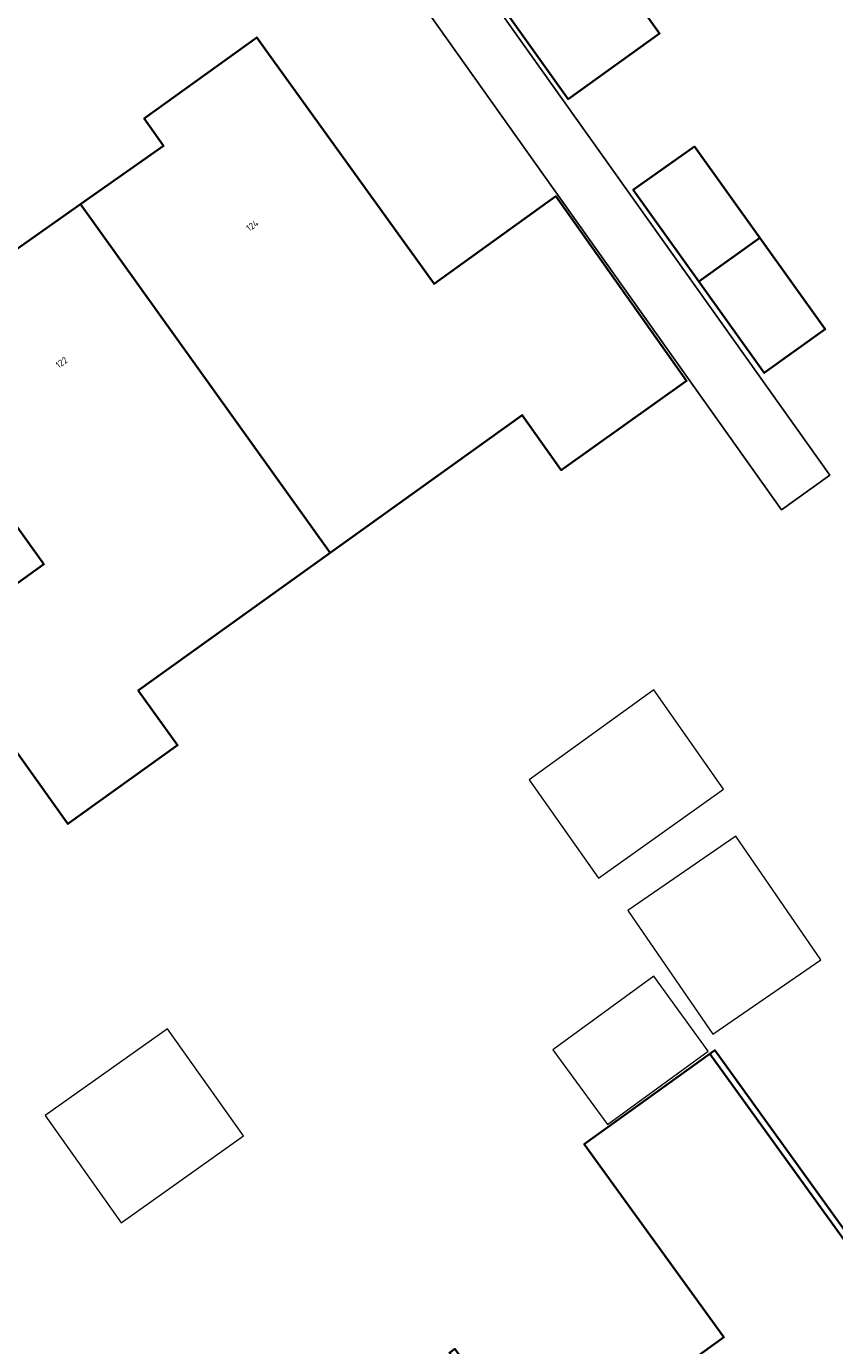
# Model space of a CAD drawing. Header units: metres. Extents: x 237319 to 238937, y 510065 to 511489.
# Tile 114 of 176: x 238019 to 238040, y 511038 to 511073. Entities that reach past the tile are written whole.
import ezdxf
from ezdxf.enums import TextEntityAlignment as Align

# ---------------------------------------------------------------- set-up
doc = ezdxf.new("R2010")
doc.units = ezdxf.units.M
for name, color, linetype, lineweight in [('B-WE-FV-GELEIDING_WILDRASTER-G', 252, 'Continuous', 18), ('B-WE-OG-BEBOUWING-GV', 252, 'Continuous', 35), ('B-WE-OG-BEBOUWING-T18', 252, 'Continuous', 18), ('B-WE-OG-BEBOUWING_SCHUUR-GV', 252, 'Continuous', 18), ('B-WE-OG-TERREIN_ERF-GV', 252, 'Continuous', 18), ('B-WE-VH-OPENVERHARDING-GV', 252, 'Continuous', 18)]:
    doc.layers.add(name, color=color, linetype=linetype, lineweight=lineweight)
doc.styles.add('NLCS-ISO-M100-T18', font='NLCS-ISO.ttf', dxfattribs={"height": 0.18})

# ---------------------------------------------------------------- blocks, each defined once
blk = doc.blocks.new('bgt-2025')
at = {"layer": 'B-WE-OG-BEBOUWING-GV', "flags": 128}
for points in [[(238032.076, 511078.087), (238029.629, 511076.351), (238033.116, 511071.469), (238035.558, 511073.212)], [(238020.114, 511068.666), (238026.772, 511059.37), (238031.891, 511063.042), (238032.934, 511061.575), (238036.278, 511063.953), (238032.79, 511068.876), (238029.544, 511066.539), (238025.08, 511072.738), (238024.811, 511073.111), (238021.813, 511070.953), (238022.328, 511070.219)], [(238036.601, 511066.603), (238038.23, 511067.764), (238036.486, 511070.2), (238034.855, 511069.043)], [(238026.772, 511059.37), (238020.114, 511068.666), (238017.899, 511067.112), (238017.42, 511067.799), (238014.415, 511065.645), (238019.135, 511059.062), (238016.291, 511057.023), (238019.776, 511052.138), (238022.701, 511054.236), (238021.652, 511055.698)], [(238038.23, 511067.764), (238036.601, 511066.603), (238038.346, 511064.164), (238039.973, 511065.328)], [(238036.896, 511046.009), (238048.261, 511030.267), (238053.536, 511034.07), (238050.612, 511038.126), (238053.374, 511040.117), (238045.669, 511050.848), (238042.599, 511048.633), (238046.661, 511043.006), (238041.795, 511039.494), (238037.026, 511046.103)], [(238039.918, 511024.227), (238040.171, 511024.404), (238040.699, 511023.675), (238043.388, 511025.626), (238042.853, 511026.351), (238045.182, 511028.046), (238042.257, 511032.103), (238045.173, 511034.206), (238048.097, 511030.149), (238048.261, 511030.267), (238036.896, 511046.009), (238033.547, 511043.593), (238037.27, 511038.447), (238032.405, 511034.935), (238030.093, 511038.137), (238029.951, 511038.034)]]:
    blk.add_lwpolyline(points, close=True, dxfattribs=at)
at = {"layer": 'B-WE-OG-BEBOUWING_SCHUUR-GV', "flags": 128}
for points in [[(238032.08, 511053.31), (238033.93, 511050.688), (238037.257, 511053.067), (238035.406, 511055.711)], [(238039.857, 511048.513), (238037.592, 511051.809), (238034.708, 511049.827), (238036.973, 511046.531)], [(238036.855, 511046.081), (238035.401, 511048.075), (238032.71, 511046.112), (238034.163, 511044.119)], [(238022.432, 511046.674), (238019.171, 511044.358), (238021.198, 511041.504), (238024.459, 511043.82)]]:
    blk.add_lwpolyline(points, close=True, dxfattribs=at)
at = {"layer": 'B-WE-OG-TERREIN_ERF-GV', "flags": 128}
for points in [[(238032.405, 511034.935), (238037.27, 511038.447), (238033.547, 511043.593), (238036.896, 511046.009), (238037.026, 511046.103), (238041.795, 511039.494)], [(238062.37, 511030.408), (238077.667, 511041.41), (238077.943, 511041.754), (238078.682, 511042.514), (238079.024, 511043.017), (238079.347, 511043.878), (238079.496, 511044.412), (238079.471, 511045.457), (238079.413, 511045.921), (238079.224, 511046.413), (238078.785, 511047.233), (238044.732, 511094.805), (238044.163, 511095.601), (238025.319, 511082.213), (238040.093, 511061.441), (238038.807, 511060.516), (238024.037, 511081.302), (237952.422, 511030.421)]]:
    blk.add_lwpolyline(points, dxfattribs=at)
for points in [[(238032.076, 511078.087), (238035.558, 511073.212), (238033.116, 511071.469), (238029.629, 511076.351)], [(238021.652, 511055.698), (238022.701, 511054.236), (238019.776, 511052.138), (238016.291, 511057.023), (238019.135, 511059.062), (238014.415, 511065.645), (238017.42, 511067.799), (238017.899, 511067.112), (238020.114, 511068.666), (238022.328, 511070.219), (238021.813, 511070.953), (238024.811, 511073.111), (238025.08, 511072.738), (238029.544, 511066.539), (238032.79, 511068.876), (238036.278, 511063.953), (238032.934, 511061.575), (238031.891, 511063.042), (238026.772, 511059.37)], [(238036.486, 511070.2), (238038.23, 511067.764), (238039.973, 511065.328), (238038.346, 511064.164), (238036.601, 511066.603), (238034.855, 511069.043)]]:
    blk.add_lwpolyline(points, close=True, dxfattribs=at)
at = {"layer": 'B-WE-VH-OPENVERHARDING-GV', "flags": 128}
blk.add_lwpolyline([(238024.037, 511081.302), (238038.807, 511060.516), (238040.093, 511061.441), (238025.319, 511082.213)], close=True, dxfattribs=at)
at = {"layer": 'B-WE-OG-BEBOUWING-T18', "style": 'NLCS-ISO-M100-T18'}
for s, rotation, p in [('124', 35.4, (238024.695, 511068.095)), ('122', 35.6, (238019.608, 511064.443))]:
    blk.add_text(s, height=0.18, rotation=rotation, dxfattribs=at).set_placement(p, align=Align.MIDDLE)

msp = doc.modelspace()

# ---------------------------------------------------------------- block references
at = {"layer": 'B-WE-FV-GELEIDING_WILDRASTER-G'}
msp.add_blockref('bgt-2025', (0, 0), dxfattribs=at)

doc.saveas('drawing.dxf')
